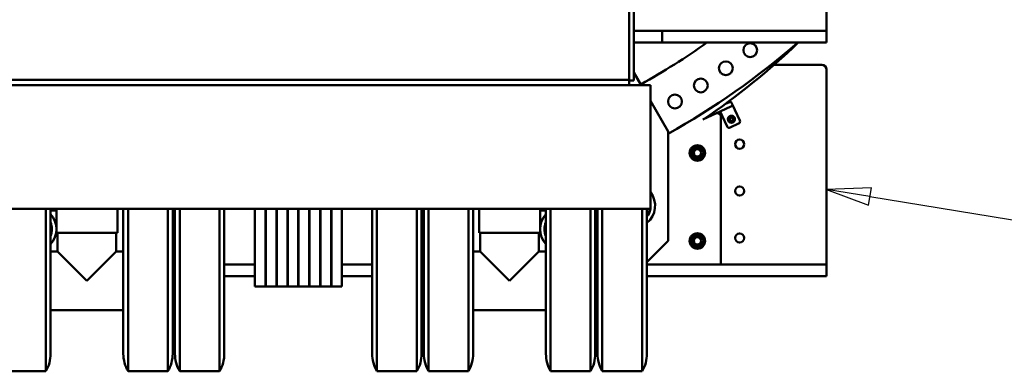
# Model space of a CAD drawing. Header units: millimetres. Extents: x -428974 to 63075, y -12164 to 49045.
# Tile 112 of 131: x 52367 to 56561, y 33137 to 34636. Entities that reach past the tile are written whole.
import ezdxf

# ---------------------------------------------------------------- set-up
doc = ezdxf.new("R2010")
doc.units = ezdxf.units.MM
doc.header["$LTSCALE"] = 75
doc.layers.add('Symbol (ISO)', color=7, linetype='Continuous', lineweight=25)
doc.layers.add('Visible (ISO)', color=7, linetype='Continuous', lineweight=50)
doc.styles.add('Label Text (ISO)', font='tahoma.ttf')

# ---------------------------------------------------------------- blocks, each defined once
blk = doc.blocks.new('Balloon4')
at = {"layer": 'Symbol (ISO)'}
for p, q in [((746.591, 452.26), (744.043, 452.17)), ((746.511, 451.767), (744.043, 452.17)), ((744.043, 452.17), (746.43, 451.273)), ((746.43, 451.273), (746.591, 452.26)), ((746.511, 451.767), (762.064, 449.223))]:
    blk.add_line(p, q, dxfattribs=at)
at = {"layer": 'Symbol (ISO)', "flags": 128}
blk.add_lwpolyline([(746.591, 452.26), (744.043, 452.17), (746.43, 451.273), (746.591, 452.26)], dxfattribs=at)
at = {"layer": 'Symbol (ISO)'}
blk.add_circle((765.022, 448.739), 3, dxfattribs=at)
blk.add_solid([(746.591, 452.26), (744.043, 452.17), (746.43, 451.273), (746.591, 452.26)], dxfattribs=at)
at = {"layer": 'Symbol (ISO)', "insert": (765.022, 448.739), "char_height": 2, "attachment_point": 5, "style": 'Label Text (ISO)'}
blk.add_mtext('1', dxfattribs=at)

msp = doc.modelspace()

# ---------------------------------------------------------------- linework, layer by layer
at = {"layer": 'Visible (ISO)'}
for p, q in [((55803.2472, 35418.1518), (55803.2472, 34588.1518)), ((54963.2472, 34377.3597), (54963.2472, 34697.3597)), ((54983.2472, 34377.3597), (54983.2472, 34697.3597)), ((55083.2472, 34588.1518), (54983.2472, 34588.1518)), ((55103.2472, 34588.1518), (55083.2472, 34588.1518)), ((55103.2472, 34538.1518), (55103.2472, 34588.1518)), ((55103.2472, 34588.1518), (55123.2472, 34588.1518)), ((55262.9359, 34588.1518), (55123.2472, 34588.1518)), ((55262.9359, 34588.1518), (55280.852, 34588.1518)), ((55280.852, 34588.1518), (55325.6424, 34588.1518)), ((55325.6424, 34588.1518), (55343.5585, 34588.1518)), ((55783.2472, 34588.1518), (55343.5585, 34588.1518)), ((55783.2472, 34588.1518), (55803.2472, 34588.1518)), ((55803.2472, 34538.1518), (55803.2472, 34588.1518)), ((55083.2472, 34538.1518), (54983.2472, 34538.1518)), ((55103.2472, 34538.1518), (55083.2472, 34538.1518)), ((55103.2472, 34538.1518), (55123.2472, 34538.1518)), ((55262.9359, 34538.1518), (55123.2472, 34538.1518)), ((55280.852, 34538.1518), (55262.9359, 34538.1518)), ((55325.6424, 34538.1518), (55280.852, 34538.1518)), ((55343.5585, 34538.1518), (55325.6424, 34538.1518)), ((55783.2472, 34538.1518), (55343.5585, 34538.1518)), ((55783.2472, 34538.1518), (55803.2472, 34538.1518)), ((55579.2349, 34443.0337), (55783.2472, 34443.0337)), ((55014.3136, 34357.3597), (54983.2472, 34411.1684)), ((55803.2472, 34423.0337), (55803.2472, 33593.0337)), ((52053.2472, 34357.3597), (55053.2472, 34357.3597)), ((54963.2472, 34379.8597), (52143.2472, 34379.8597)), ((54963.2472, 34357.3597), (54963.2472, 34379.8597)), ((54963.2472, 34377.3597), (54983.2472, 34377.3597)), ((55053.2472, 34357.3597), (55053.2472, 33829.3597)), ((55128.2472, 34160.021), (55053.2472, 34289.9248)), ((55395.2424, 34265.4471), (55331.9079, 34235.9137)), ((55372.4167, 34276.8709), (55386.7901, 34283.5733)), ((55395.8531, 34287.7994), (55386.7901, 34283.5733)), ((55395.2424, 34265.4471), (55404.3055, 34269.6733)), ((55395.8531, 34287.7994), (55404.3055, 34269.6733)), ((55412.7579, 34251.5471), (55404.3055, 34269.6733)), ((55331.9079, 34235.9137), (55277.043, 34210.3298)), ((55358.3794, 34226.19), (55349.927, 34244.3162)), ((55353.2472, 33593.0337), (55353.2472, 34222.3191)), ((55379.5103, 34180.8747), (55358.3794, 34226.19)), ((55433.8888, 34206.2317), (55412.7579, 34251.5471)), ((55429.0519, 34192.9425), (55392.7996, 34176.0378)), ((55128.2472, 33693.0337), (55128.2472, 34160.021)), ((52053.2472, 33829.3597), (53415.2472, 33829.3597)), ((52478.2472, 33829.3597), (52478.2472, 33137.3597)), ((52498.3434, 33212.3597), (52498.3434, 33829.3597)), ((52498.3434, 33822.3597), (52523.2472, 33822.3597)), ((52523.2472, 33829.3597), (52523.2472, 33727.3597)), ((52783.2472, 33829.3597), (52783.2472, 33727.3597)), ((52808.151, 33829.3597), (52808.151, 33212.3597)), ((52828.2472, 33829.3597), (52828.2472, 33137.3597)), ((52998.2472, 33829.3597), (52998.2472, 33137.3597)), ((53018.3434, 33212.3597), (53018.3434, 33829.3597)), ((53028.151, 33829.3597), (53028.151, 33212.3597)), ((53048.2472, 33829.3597), (53048.2472, 33137.3597)), ((53218.2472, 33829.3597), (53218.2472, 33137.3597)), ((53238.3434, 33212.3597), (53238.3434, 33829.3597)), ((53368.7472, 33499.3597), (53368.7472, 33829.3597)), ((53413.7472, 33829.3597), (53413.7472, 33499.3597)), ((53415.2472, 33829.3597), (53415.2472, 33689.3597)), ((53415.2472, 33829.3597), (53460.2472, 33829.3597)), ((53508.2472, 33829.3597), (53460.2472, 33829.3597)), ((53460.2472, 33689.3597), (53460.2472, 33829.3597)), ((53461.7472, 33499.3597), (53461.7472, 33829.3597)), ((53506.7472, 33829.3597), (53506.7472, 33499.3597)), ((53508.2472, 33829.3597), (53508.2472, 33689.3597)), ((53508.2472, 33829.3597), (53553.2472, 33829.3597)), ((53601.2472, 33829.3597), (53553.2472, 33829.3597)), ((53553.2472, 33689.3597), (53553.2472, 33829.3597)), ((53554.7472, 33499.3597), (53554.7472, 33829.3597)), ((53599.7472, 33829.3597), (53599.7472, 33499.3597)), ((53601.2472, 33829.3597), (53601.2472, 33689.3597)), ((53601.2472, 33829.3597), (53646.2472, 33829.3597)), ((53694.2472, 33829.3597), (53646.2472, 33829.3597)), ((53646.2472, 33689.3597), (53646.2472, 33829.3597)), ((53647.7472, 33499.3597), (53647.7472, 33829.3597)), ((53692.7472, 33829.3597), (53692.7472, 33499.3597)), ((53694.2472, 33829.3597), (53694.2472, 33689.3597)), ((53694.2472, 33829.3597), (53739.2472, 33829.3597)), ((53739.2472, 33829.3597), (55053.2472, 33829.3597)), ((53739.2472, 33689.3597), (53739.2472, 33829.3597)), ((53868.151, 33829.3597), (53868.151, 33212.3597)), ((53888.2472, 33829.3597), (53888.2472, 33137.3597)), ((54058.2472, 33829.3597), (54058.2472, 33137.3597)), ((54078.3434, 33212.3597), (54078.3434, 33829.3597)), ((54088.151, 33829.3597), (54088.151, 33212.3597)), ((54108.2472, 33829.3597), (54108.2472, 33137.3597)), ((54278.2472, 33829.3597), (54278.2472, 33137.3597)), ((54298.3434, 33212.3597), (54298.3434, 33829.3597)), ((54323.2472, 33829.3597), (54323.2472, 33727.3597)), ((54583.2472, 33829.3597), (54583.2472, 33727.3597)), ((54608.151, 33822.3597), (54583.2472, 33822.3597)), ((54608.151, 33829.3597), (54608.151, 33212.3597)), ((54628.2472, 33829.3597), (54628.2472, 33137.3597)), ((54798.2472, 33829.3597), (54798.2472, 33137.3597)), ((54818.3434, 33212.3597), (54818.3434, 33829.3597)), ((54828.151, 33829.3597), (54828.151, 33212.3597)), ((54848.2472, 33829.3597), (54848.2472, 33137.3597)), ((55018.2472, 33829.3597), (55018.2472, 33137.3597)), ((55038.3434, 33212.3597), (55038.3434, 33829.3597)), ((52783.2472, 33727.3597), (52523.2472, 33727.3597)), ((52528.2472, 33647.3597), (52528.2472, 33727.3597)), ((52778.2472, 33647.3597), (52778.2472, 33727.3597)), ((54583.2472, 33727.3597), (54323.2472, 33727.3597)), ((54328.2472, 33647.3597), (54328.2472, 33727.3597)), ((54578.2472, 33647.3597), (54578.2472, 33727.3597)), ((53415.2472, 33689.3597), (53415.2472, 33639.3597)), ((53460.2472, 33639.3597), (53460.2472, 33689.3597)), ((53508.2472, 33689.3597), (53508.2472, 33639.3597)), ((53553.2472, 33639.3597), (53553.2472, 33689.3597)), ((53601.2472, 33689.3597), (53601.2472, 33639.3597)), ((53646.2472, 33639.3597), (53646.2472, 33689.3597)), ((53694.2472, 33689.3597), (53694.2472, 33639.3597)), ((53739.2472, 33639.3597), (53739.2472, 33689.3597)), ((55128.2472, 33693.0337), (55038.3434, 33603.1299)), ((52528.2472, 33647.3597), (52498.3434, 33647.3597)), ((52528.2472, 33647.3597), (52653.2472, 33522.3597)), ((52653.2472, 33522.3597), (52778.2472, 33647.3597)), ((52808.151, 33647.3597), (52778.2472, 33647.3597)), ((53028.151, 33647.3597), (53018.3434, 33647.3597)), ((53415.2472, 33639.3597), (53415.2472, 33499.3597)), ((53460.2472, 33499.3597), (53460.2472, 33639.3597)), ((53508.2472, 33639.3597), (53508.2472, 33499.3597)), ((53553.2472, 33499.3597), (53553.2472, 33639.3597)), ((53601.2472, 33639.3597), (53601.2472, 33499.3597)), ((53646.2472, 33499.3597), (53646.2472, 33639.3597)), ((53694.2472, 33639.3597), (53694.2472, 33499.3597)), ((53739.2472, 33499.3597), (53739.2472, 33639.3597)), ((54088.151, 33647.3597), (54078.3434, 33647.3597)), ((54328.2472, 33647.3597), (54298.3434, 33647.3597)), ((54328.2472, 33647.3597), (54453.2472, 33522.3597)), ((54453.2472, 33522.3597), (54578.2472, 33647.3597)), ((54608.151, 33647.3597), (54578.2472, 33647.3597)), ((54828.151, 33647.3597), (54818.3434, 33647.3597)), ((53238.3434, 33593.0337), (53368.7472, 33593.0337)), ((53413.7472, 33593.0337), (53415.2472, 33593.0337)), ((53460.2472, 33593.0337), (53461.7472, 33593.0337)), ((53506.7472, 33593.0337), (53508.2472, 33593.0337)), ((53553.2472, 33593.0337), (53554.7472, 33593.0337)), ((53599.7472, 33593.0337), (53601.2472, 33593.0337)), ((53646.2472, 33593.0337), (53647.7472, 33593.0337)), ((53692.7472, 33593.0337), (53694.2472, 33593.0337)), ((53739.2472, 33593.0337), (53868.151, 33593.0337)), ((55783.2472, 33593.0337), (55038.3434, 33593.0337)), ((55038.3434, 33593.0337), (55353.2472, 33593.0337)), ((55803.2472, 33593.0337), (55783.2472, 33593.0337)), ((55803.2472, 33543.0337), (55803.2472, 33593.0337)), ((53238.3434, 33543.0337), (53368.7472, 33543.0337)), ((53413.7472, 33543.0337), (53415.2472, 33543.0337)), ((53460.2472, 33543.0337), (53461.7472, 33543.0337)), ((53506.7472, 33543.0337), (53508.2472, 33543.0337)), ((53553.2472, 33543.0337), (53554.7472, 33543.0337)), ((53599.7472, 33543.0337), (53601.2472, 33543.0337)), ((53646.2472, 33543.0337), (53647.7472, 33543.0337)), ((53692.7472, 33543.0337), (53694.2472, 33543.0337)), ((53739.2472, 33543.0337), (53868.151, 33543.0337)), ((55038.3434, 33543.0337), (55783.2472, 33543.0337)), ((55803.2472, 33543.0337), (55783.2472, 33543.0337)), ((53413.7472, 33499.3597), (53368.7472, 33499.3597)), ((53460.2472, 33499.3597), (53415.2472, 33499.3597)), ((53506.7472, 33499.3597), (53461.7472, 33499.3597)), ((53553.2472, 33499.3597), (53508.2472, 33499.3597)), ((53599.7472, 33499.3597), (53554.7472, 33499.3597)), ((53646.2472, 33499.3597), (53601.2472, 33499.3597)), ((53692.7472, 33499.3597), (53647.7472, 33499.3597)), ((53739.2472, 33499.3597), (53694.2472, 33499.3597)), ((52808.151, 33397.3597), (52498.3434, 33397.3597)), ((53028.151, 33397.3597), (53018.3434, 33397.3597)), ((54088.151, 33397.3597), (54078.3434, 33397.3597)), ((54608.151, 33397.3597), (54298.3434, 33397.3597)), ((54828.151, 33397.3597), (54818.3434, 33397.3597)), ((52308.2472, 33137.3597), (52478.2472, 33137.3597)), ((52998.2472, 33137.3597), (52828.2472, 33137.3597)), ((53218.2472, 33137.3597), (53048.2472, 33137.3597)), ((53888.2472, 33137.3597), (54058.2472, 33137.3597)), ((54108.2472, 33137.3597), (54278.2472, 33137.3597)), ((54798.2472, 33137.3597), (54628.2472, 33137.3597)), ((55018.2472, 33137.3597), (54848.2472, 33137.3597))]:
    msp.add_line(p, q, dxfattribs=at)
for centre, radius in [((55478.4969, 34506.2391), 29.5), ((55374.6325, 34428.7912), 29.5), ((55267.6562, 34355.7017), 29.5), ((55157.7509, 34287.0954), 29.5), ((55398.2472, 34211.6794), 15), ((55398.2472, 34211.6794), 14.25), ((55398.2472, 34211.6794), 11.25), ((55398.2472, 34211.6794), 8), ((55398.2472, 34211.6794), 8), ((55398.2472, 34211.6794), 6.7731), ((55253.2472, 34068.0337), 33), ((55433.2472, 34105.5337), 19.5), ((55253.2472, 34068.0337), 25.55), ((55253.2472, 34068.0337), 18.0001), ((55253.2472, 34068.0337), 18), ((55253.2472, 34068.0337), 15.5462), ((55433.2472, 33905.5337), 19.5), ((55253.2472, 33693.0337), 33), ((55253.2472, 33693.0337), 25.55), ((55433.2472, 33705.5337), 19.5), ((55253.2472, 33693.0337), 18.0001), ((55253.2472, 33693.0337), 18), ((55253.2472, 33693.0337), 15.5462)]:
    msp.add_circle(centre, radius, dxfattribs=at)
for centre, radius, start, end in [((53553.2472, 36979.8), 2998.5, 299.1229113, 305.4827914), ((53553.2472, 36979.8), 3238.5, 299.1000581, 311.0667996), ((53553.2472, 36752.932), 3072.5, 304.2103126, 313.8761432), ((53553.2472, 36752.932), 3072.5, 304.2103126, 313.8761432), ((55783.2472, 34423.0337), 20, 0, 90), ((55338.2472, 34222.3191), 15, 0, 115), ((55388.5734, 34185.1008), 10, 205, 295), ((55424.8257, 34202.0056), 10, 295, 25), ((55253.2472, 34068.0337), 31.75, 60.013333, 119.986667), ((55253.2472, 34068.0337), 31.75, 120.013333, 179.986667), ((55253.2472, 34068.0337), 31.75, 180.013333, 239.986667), ((55253.2472, 34068.0337), 31.75, 0.013333, 59.986667), ((55253.2472, 34068.0337), 31.75, 300.013333, 359.986667), ((55253.2472, 34068.0337), 31.75, 240.013333, 299.986667), ((54978.2472, 33843.0337), 95, 309.2415762, 37.8636464), ((54978.2472, 33843.0337), 76, 350.6951755, 9.3048245), ((52428.2472, 33743.0337), 95, 317.5489818, 42.4510182), ((54678.2472, 33743.0337), 95, 137.5489818, 222.4510182), ((54978.2472, 33843.0337), 76, 322.2546572, 349.634866), ((54978.2472, 33843.0337), 75, 323.2527497, 349.4951052), ((52428.2472, 33743.0337), 76, 337.2673872, 22.7326128), ((54678.2472, 33743.0337), 76, 157.2673872, 202.7326128), ((55253.2472, 33693.0337), 31.75, 120.013333, 179.986667), ((55253.2472, 33693.0337), 31.75, 60.013333, 119.986667), ((55253.2472, 33693.0337), 31.75, 0.013333, 59.986667), ((55253.2472, 33693.0337), 31.75, 180.013333, 239.986667), ((55253.2472, 33693.0337), 31.75, 300.013333, 359.986667), ((55253.2472, 33693.0337), 31.75, 240.013333, 299.986667), ((52348.3434, 33212.3597), 150, 330, 0), ((52958.151, 33212.3597), 150, 180, 210), ((52868.3434, 33212.3597), 150, 330, 0), ((53178.151, 33212.3597), 150, 180, 210), ((53088.3434, 33212.3597), 150, 330, 0), ((54018.151, 33212.3597), 150, 180, 210), ((53928.3434, 33212.3597), 150, 330, 0), ((54238.151, 33212.3597), 150, 180, 210), ((54148.3434, 33212.3597), 150, 330, 0), ((54758.151, 33212.3597), 150, 180, 210), ((54668.3434, 33212.3597), 150, 330, 0), ((54978.151, 33212.3597), 150, 180, 210), ((54888.3434, 33212.3597), 150, 330, 0)]:
    msp.add_arc(centre, radius, start, end, dxfattribs=at)
for points in [[(55385.2258, 34216.4169), (55390.5326, 34220.8709), (55395.8393, 34225.325)], [(55395.8393, 34225.325), (55402.35, 34222.9562), (55408.8607, 34220.5874)], [(55387.6337, 34202.7713), (55386.4298, 34209.5941), (55385.2258, 34216.4169)], [(55400.655, 34198.0338), (55394.1444, 34200.4025), (55387.6337, 34202.7713)], [(55411.2686, 34206.9418), (55405.9618, 34202.4878), (55400.655, 34198.0338)], [(55408.8607, 34220.5874), (55410.0646, 34213.7646), (55411.2686, 34206.9418)], [(55221.4929, 34068.0337), (55229.4315, 34081.7837), (55237.3701, 34095.5337)], [(55237.3701, 34040.5337), (55229.4315, 34054.2837), (55221.4929, 34068.0337)], [(55237.3701, 34095.5337), (55253.2472, 34095.5337), (55269.1243, 34095.5337)], [(55269.1243, 34095.5337), (55277.0629, 34081.7837), (55285.0015, 34068.0337)], [(55285.0015, 34068.0337), (55277.0629, 34054.2837), (55269.1243, 34040.5337)], [(55269.1243, 34040.5337), (55253.2472, 34040.5337), (55237.3701, 34040.5337)], [(55221.4929, 33693.0337), (55229.4315, 33706.7837), (55237.3701, 33720.5337)], [(55237.3701, 33720.5337), (55253.2472, 33720.5337), (55269.1243, 33720.5337)], [(55269.1243, 33720.5337), (55277.0629, 33706.7837), (55285.0015, 33693.0337)], [(55237.3701, 33665.5337), (55229.4315, 33679.2837), (55221.4929, 33693.0337)], [(55285.0015, 33693.0337), (55277.0629, 33679.2837), (55269.1243, 33665.5337)], [(55269.1243, 33665.5337), (55253.2472, 33665.5337), (55237.3701, 33665.5337)]]:
    msp.add_rational_spline(points, [1, 1.15470053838, 1], degree=2, dxfattribs=at)

# ---------------------------------------------------------------- block references
at = {"layer": 'Symbol (ISO)', "xscale": 75, "yscale": 75, "zscale": 75}
msp.add_blockref('Balloon4', (0, 0), dxfattribs=at)

doc.saveas('drawing.dxf')
